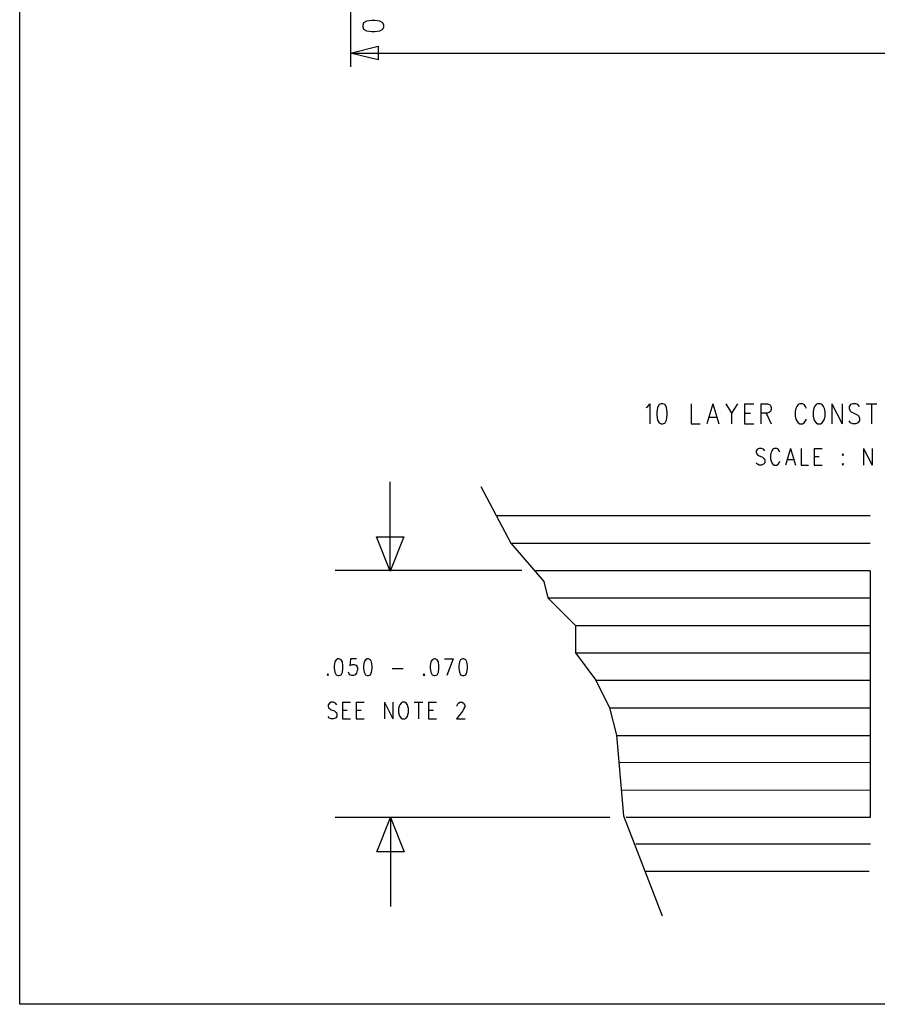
# Model space of a CAD drawing. Extents: x 11.9 to 28.1, y 10.8 to 21.2.
# Tile 1 of 45: x 11.9 to 15, y 10.8 to 14.4. Entities that reach past the tile are written whole.
import ezdxf

# ---------------------------------------------------------------- set-up
doc = ezdxf.new("R2010")
doc.units = 0
doc.header["$MEASUREMENT"] = 0
doc.layers.add('LAYNR1', color=2, linetype='Continuous')

msp = doc.modelspace()

# ---------------------------------------------------------------- linework, layer by layer
at = {"layer": 'LAYNR1', "color": 7}
for points in [[(11.892, 10.799), (11.892, 21.199)], [(13.097, 14.591), (13.097, 14.216)], [(13.145, 14.376), (13.142, 14.367), (13.142, 14.362)], [(13.142, 14.362), (13.145, 14.353)], [(13.175, 14.384), (13.156, 14.382), (13.145, 14.376)], [(13.204, 14.382), (13.186, 14.384), (13.175, 14.384)], [(13.215, 14.376), (13.204, 14.382)], [(13.204, 14.347), (13.215, 14.353), (13.219, 14.362), (13.219, 14.367), (13.215, 14.376)], [(13.145, 14.353), (13.156, 14.347), (13.175, 14.345)], [(13.175, 14.345), (13.186, 14.345)], [(13.186, 14.345), (13.204, 14.347)], [(13.097, 14.266), (13.198, 14.291)], [(13.198, 14.291), (13.198, 14.241)], [(13.097, 14.266), (18.082, 14.266)], [(13.198, 14.241), (13.097, 14.266)], [(14.175, 12.974), (14.181, 12.978), (14.189, 12.988), (14.189, 12.914)], [(14.23, 12.988), (14.222, 12.985), (14.216, 12.974), (14.214, 12.957), (14.214, 12.946), (14.216, 12.928), (14.222, 12.918), (14.23, 12.914)], [(14.236, 12.914), (14.244, 12.918), (14.249, 12.928), (14.252, 12.946), (14.252, 12.957), (14.249, 12.974), (14.244, 12.985), (14.236, 12.988), (14.23, 12.988)], [(14.339, 12.988), (14.339, 12.914)], [(14.418, 12.988), (14.396, 12.914)], [(14.418, 12.988), (14.44, 12.914)], [(14.465, 12.988), (14.486, 12.953), (14.486, 12.914)], [(14.508, 12.988), (14.486, 12.953)], [(14.533, 12.988), (14.533, 12.914)], [(14.533, 12.988), (14.568, 12.988)], [(14.593, 12.988), (14.593, 12.914)], [(14.593, 12.988), (14.617, 12.988), (14.625, 12.985), (14.628, 12.981), (14.631, 12.974), (14.631, 12.967), (14.628, 12.96), (14.625, 12.957), (14.617, 12.953), (14.593, 12.953)], [(14.721, 12.971), (14.718, 12.96), (14.718, 12.942)], [(14.759, 12.971), (14.756, 12.978), (14.751, 12.985), (14.745, 12.988), (14.735, 12.988), (14.729, 12.985), (14.724, 12.978), (14.721, 12.971)], [(14.786, 12.971), (14.784, 12.96), (14.784, 12.942)], [(14.8, 12.988), (14.795, 12.985), (14.789, 12.978), (14.786, 12.971)], [(14.825, 12.971), (14.822, 12.978), (14.816, 12.985), (14.811, 12.988), (14.8, 12.988)], [(14.827, 12.942), (14.827, 12.96), (14.825, 12.971)], [(14.852, 12.988), (14.852, 12.914)], [(14.852, 12.988), (14.89, 12.914)], [(14.89, 12.988), (14.89, 12.914)], [(14.953, 12.978), (14.947, 12.985), (14.939, 12.988), (14.928, 12.988), (14.92, 12.985), (14.915, 12.978), (14.915, 12.971)], [(14.915, 12.971), (14.917, 12.964), (14.92, 12.96), (14.925, 12.957), (14.942, 12.949), (14.947, 12.946), (14.95, 12.942)], [(14.977, 12.988), (15.016, 12.988)], [(14.996, 12.988), (14.996, 12.914)], [(14.405, 12.939), (14.432, 12.939)], [(14.533, 12.953), (14.555, 12.953)], [(14.612, 12.953), (14.631, 12.914)], [(14.718, 12.942), (14.721, 12.932), (14.724, 12.925), (14.729, 12.918), (14.735, 12.914)], [(14.745, 12.914), (14.751, 12.918), (14.756, 12.925), (14.759, 12.932)], [(14.784, 12.942), (14.786, 12.932), (14.789, 12.925), (14.795, 12.918), (14.8, 12.914)], [(14.811, 12.914), (14.816, 12.918), (14.822, 12.925), (14.825, 12.932), (14.827, 12.942)], [(14.928, 12.914), (14.92, 12.918), (14.915, 12.925)], [(14.95, 12.942), (14.953, 12.935), (14.953, 12.925), (14.947, 12.918), (14.939, 12.914)], [(14.23, 12.914), (14.236, 12.914)], [(14.339, 12.914), (14.372, 12.914)], [(14.533, 12.914), (14.568, 12.914)], [(14.735, 12.914), (14.745, 12.914)], [(14.8, 12.914), (14.811, 12.914)], [(14.939, 12.914), (14.928, 12.914)], [(14.608, 12.816), (14.603, 12.822), (14.596, 12.825), (14.587, 12.825), (14.581, 12.822), (14.576, 12.816), (14.576, 12.811)], [(14.576, 12.811), (14.578, 12.805), (14.581, 12.802), (14.585, 12.799), (14.599, 12.793), (14.603, 12.79), (14.606, 12.787)], [(14.631, 12.811), (14.628, 12.802), (14.628, 12.787)], [(14.662, 12.811), (14.66, 12.816), (14.656, 12.822), (14.651, 12.825), (14.642, 12.825), (14.637, 12.822), (14.633, 12.816), (14.631, 12.811)], [(14.701, 12.825), (14.683, 12.764)], [(14.701, 12.825), (14.719, 12.764)], [(14.74, 12.825), (14.74, 12.764)], [(14.787, 12.825), (14.787, 12.764)], [(14.787, 12.825), (14.817, 12.825)], [(14.967, 12.825), (14.967, 12.764)], [(14.967, 12.825), (14.999, 12.764)], [(14.999, 12.825), (14.999, 12.764)], [(14.606, 12.787), (14.608, 12.782), (14.608, 12.773), (14.603, 12.767), (14.596, 12.764)], [(14.628, 12.787), (14.631, 12.779), (14.633, 12.773), (14.637, 12.767), (14.642, 12.764)], [(14.651, 12.764), (14.656, 12.767), (14.66, 12.773), (14.662, 12.779)], [(14.69, 12.784), (14.712, 12.784)], [(14.787, 12.796), (14.806, 12.796)], [(14.587, 12.764), (14.581, 12.767), (14.576, 12.773)], [(14.596, 12.764), (14.587, 12.764)], [(14.642, 12.764), (14.651, 12.764)], [(14.74, 12.764), (14.767, 12.764)], [(14.787, 12.764), (14.817, 12.764)], [(14.892, 12.77), (14.89, 12.767), (14.892, 12.764)], [(14.892, 12.764), (14.894, 12.767), (14.892, 12.77)], [(13.242, 12.378), (13.192, 12.503), (13.292, 12.503), (13.242, 12.378), (13.242, 12.703)], [(13.573, 12.686), (13.682, 12.48), (13.802, 12.34), (13.817, 12.28), (13.917, 12.18), (13.917, 12.08), (13.992, 11.98), (14.042, 11.88), (14.067, 11.78), (14.092, 11.486)], [(13.627, 12.58), (14.992, 12.58)], [(13.682, 12.48), (14.992, 12.48)], [(13.722, 12.38), (13.042, 12.38)], [(13.767, 12.38), (14.992, 12.38)], [(14.993, 11.481), (14.993, 12.379)], [(13.817, 12.28), (14.992, 12.28)], [(13.917, 12.18), (14.992, 12.18)], [(13.052, 12.058), (13.045, 12.055), (13.04, 12.047), (13.038, 12.032), (13.038, 12.023), (13.04, 12.009), (13.045, 12), (13.052, 11.997)], [(13.056, 11.997), (13.063, 12), (13.068, 12.009), (13.07, 12.023), (13.07, 12.032), (13.068, 12.047), (13.063, 12.055), (13.056, 12.058), (13.052, 12.058)], [(13.12, 12.058), (13.097, 12.058), (13.095, 12.032), (13.097, 12.035), (13.104, 12.038), (13.111, 12.038), (13.118, 12.035), (13.122, 12.029), (13.124, 12.02)], [(13.158, 12.058), (13.152, 12.055), (13.147, 12.047), (13.145, 12.032), (13.145, 12.023), (13.147, 12.009), (13.152, 12), (13.158, 11.997)], [(13.163, 11.997), (13.17, 12), (13.174, 12.009), (13.177, 12.023), (13.177, 12.032), (13.174, 12.047), (13.17, 12.055), (13.163, 12.058), (13.158, 12.058)], [(13.402, 12.058), (13.395, 12.055), (13.39, 12.047), (13.388, 12.032), (13.388, 12.023), (13.39, 12.009), (13.395, 12), (13.402, 11.997)], [(13.406, 11.997), (13.413, 12), (13.418, 12.009), (13.42, 12.023), (13.42, 12.032), (13.418, 12.047), (13.413, 12.055), (13.406, 12.058), (13.402, 12.058)], [(13.44, 12.058), (13.472, 12.058)], [(13.472, 12.058), (13.449, 11.997)], [(13.506, 12.058), (13.499, 12.055), (13.495, 12.047), (13.493, 12.032), (13.493, 12.023), (13.495, 12.009), (13.499, 12), (13.506, 11.997)], [(13.511, 11.997), (13.518, 12), (13.522, 12.009), (13.524, 12.023), (13.524, 12.032), (13.522, 12.047), (13.518, 12.055), (13.511, 12.058), (13.506, 12.058)], [(13.917, 12.08), (14.992, 12.08)], [(13.249, 12.023), (13.29, 12.023)], [(13.015, 12.003), (13.013, 12), (13.015, 11.997)], [(13.015, 11.997), (13.018, 12), (13.015, 12.003)], [(13.052, 11.997), (13.056, 11.997)], [(13.102, 11.997), (13.095, 12), (13.093, 12.003), (13.09, 12.009)], [(13.108, 11.997), (13.102, 11.997)], [(13.124, 12.02), (13.122, 12.015), (13.12, 12.006), (13.115, 12), (13.108, 11.997)], [(13.158, 11.997), (13.163, 11.997)], [(13.365, 12.003), (13.363, 12), (13.365, 11.997)], [(13.365, 11.997), (13.368, 12), (13.365, 12.003)], [(13.402, 11.997), (13.406, 11.997)], [(13.506, 11.997), (13.511, 11.997)], [(13.992, 11.98), (14.992, 11.98)], [(13.048, 11.891), (13.043, 11.897), (13.036, 11.9), (13.027, 11.9), (13.021, 11.897), (13.016, 11.891), (13.016, 11.886)], [(13.016, 11.886), (13.018, 11.88), (13.021, 11.877), (13.025, 11.874), (13.039, 11.868), (13.043, 11.865), (13.046, 11.862)], [(13.068, 11.9), (13.068, 11.839)], [(13.068, 11.9), (13.098, 11.9)], [(13.118, 11.9), (13.118, 11.839)], [(13.118, 11.9), (13.148, 11.9)], [(13.221, 11.9), (13.221, 11.839)], [(13.221, 11.9), (13.252, 11.839)], [(13.252, 11.9), (13.252, 11.839)], [(13.275, 11.886), (13.273, 11.877), (13.273, 11.862)], [(13.286, 11.9), (13.282, 11.897), (13.277, 11.891), (13.275, 11.886)], [(13.307, 11.886), (13.305, 11.891), (13.3, 11.897), (13.296, 11.9), (13.286, 11.9)], [(13.309, 11.862), (13.309, 11.877), (13.307, 11.886)], [(13.33, 11.9), (13.361, 11.9)], [(13.346, 11.9), (13.346, 11.839)], [(13.382, 11.9), (13.382, 11.839)], [(13.382, 11.9), (13.411, 11.9)], [(13.486, 11.886), (13.486, 11.889), (13.489, 11.894), (13.491, 11.897), (13.496, 11.9), (13.505, 11.9), (13.509, 11.897), (13.511, 11.894), (13.514, 11.889), (13.514, 11.883), (13.511, 11.877), (13.507, 11.868), (13.484, 11.839)], [(14.042, 11.879), (14.992, 11.879)], [(13.027, 11.839), (13.021, 11.842), (13.016, 11.848)], [(13.046, 11.862), (13.048, 11.857), (13.048, 11.848), (13.043, 11.842), (13.036, 11.839)], [(13.068, 11.871), (13.086, 11.871)], [(13.118, 11.871), (13.136, 11.871)], [(13.273, 11.862), (13.275, 11.854), (13.277, 11.848), (13.282, 11.842), (13.286, 11.839)], [(13.296, 11.839), (13.3, 11.842), (13.305, 11.848), (13.307, 11.854), (13.309, 11.862)], [(13.382, 11.871), (13.4, 11.871)], [(13.036, 11.839), (13.027, 11.839)], [(13.068, 11.839), (13.098, 11.839)], [(13.118, 11.839), (13.148, 11.839)], [(13.286, 11.839), (13.296, 11.839)], [(13.382, 11.839), (13.411, 11.839)], [(13.484, 11.839), (13.516, 11.839)], [(14.067, 11.779), (14.992, 11.779)], [(14.078, 11.681), (14.993, 11.68)], [(14.087, 11.581), (14.993, 11.58)], [(14.092, 11.486), (14.233, 11.121)], [(14.043, 11.48), (13.042, 11.48)], [(13.243, 11.48), (13.293, 11.355), (13.193, 11.355), (13.243, 11.48), (13.243, 11.155)], [(14.102, 11.481), (14.993, 11.481)], [(14.137, 11.384), (14.993, 11.384)], [(14.172, 11.284), (14.988, 11.284)], [(28.093, 10.799), (11.892, 10.799)]]:
    msp.add_lwpolyline(points, dxfattribs=at)
msp.add_lwpolyline([(14.892, 12.805), (14.89, 12.802), (14.892, 12.799), (14.894, 12.802), (14.892, 12.805)], close=True, dxfattribs=at)

doc.saveas('drawing.dxf')
